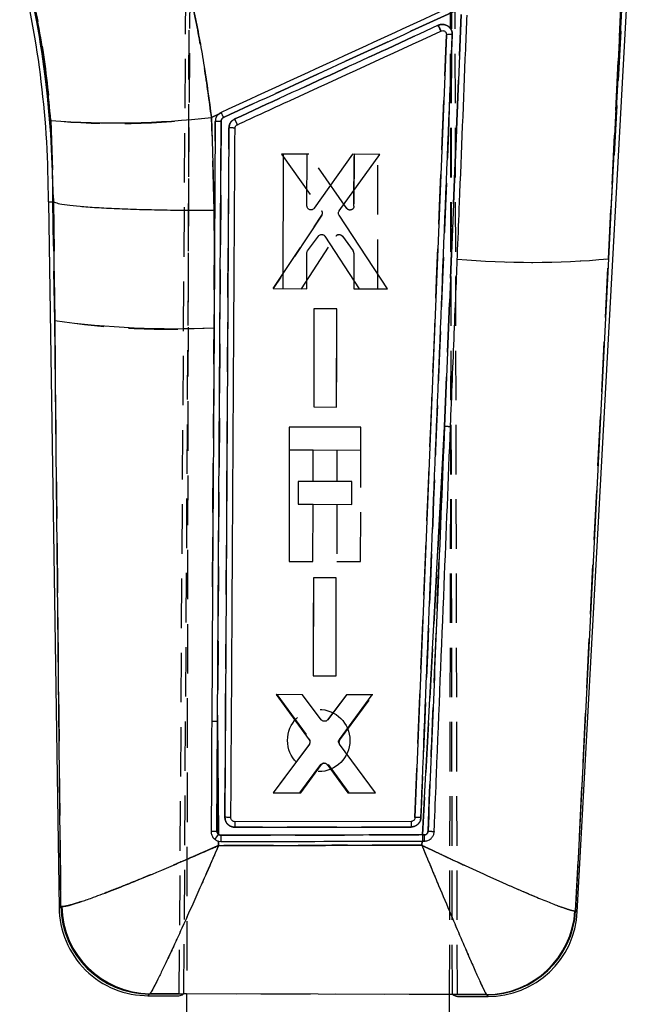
# Model space of a CAD drawing. Extents: x 11 to 368, y 17 to 293.
# Tile 14 of 24: x 75 to 91, y 245 to 270. Entities that reach past the tile are written whole.
import ezdxf

# ---------------------------------------------------------------- set-up
doc = ezdxf.new("R2010")
doc.units = 0
doc.linetypes.add('HIDDEN', pattern=[1.905, 1.27, -0.635])
doc.layers.get('0').update_dxf_attribs({"linetype": 'CONTINUOUS'})

msp = doc.modelspace()

# ---------------------------------------------------------------- linework, layer by layer
at = {"color": 7, "linetype": 'HIDDEN'}
for p, q in [((79.4045, 282.3448), (79.1603, 245.0259)), ((79.2877, 245.0257), (79.5203, 282.3781)), ((86.178, 245.0113), (86.1161, 278.148)), ((86.3054, 245.011), (86.2336, 277.8787)), ((79.4159, 271.6532), (79.3578, 245.0255)), ((86.1078, 245.0115), (86.1659, 271.6384)), ((90.603, 271.62), (90.1804, 263.8783)), ((90.1804, 263.8783), (90.5119, 270.5296)), ((85.9764, 259.5783), (86.3996, 270.1468)), ((86.038, 269.6293), (86.0266, 269.6265)), ((86.1757, 269.6292), (86.1185, 269.6307)), ((79.9958, 267.5055), (80.1748, 267.5879)), ((80.1739, 267.5869), (80.2411, 267.6328)), ((75.8729, 267.428), (75.9413, 265.3421)), ((80.0679, 265.1241), (79.9958, 267.5055)), ((80.0225, 255.4637), (80.0938, 267.404)), ((80.2427, 267.4121), (80.1525, 252.0088)), ((80.3408, 249.5493), (80.4447, 267.2378)), ((81.7903, 266.5631), (82.8248, 265.1105)), ((82.4928, 266.5617), (81.7903, 266.5631)), ((83.4679, 265.1721), (82.4928, 266.5617)), ((83.656, 266.5594), (83.6528, 265.2305)), ((83.6528, 265.2305), (83.656, 266.5594)), ((84.2691, 266.5582), (83.656, 266.5594)), ((84.2609, 263.1076), (84.2691, 266.5582)), ((75.972, 262.2951), (75.9255, 265.342)), ((75.9417, 265.342), (75.972, 262.2951)), ((80.0742, 264.0759), (80.0679, 265.1241)), ((82.8267, 264.9956), (81.5775, 263.113)), ((81.5775, 263.113), (82.8267, 264.9956)), ((82.3058, 263.1115), (83.1871, 264.4558)), ((83.355, 264.46), (83.6306, 264.0801)), ((83.6499, 264.0204), (83.6478, 263.1089)), ((89.3414, 247.1513), (90.1804, 263.8783)), ((81.5775, 263.113), (82.3058, 263.1115)), ((83.6478, 263.1089), (84.2609, 263.1076)), ((82.6249, 262.595), (82.6189, 260.0774)), ((83.2124, 262.5938), (82.6249, 262.595)), ((83.2065, 260.0762), (83.2124, 262.5938)), ((75.972, 262.2951), (76.1279, 247.26)), ((82.6189, 260.0774), (83.2065, 260.0762)), ((85.9764, 259.5783), (85.4073, 249.0971)), ((81.9917, 258.9745), (82.6045, 258.9732)), ((83.2162, 258.9718), (83.2144, 258.1671)), ((83.8231, 256.1092), (83.8293, 258.9705)), ((82.2199, 258.1692), (82.2186, 257.5817)), ((82.6029, 258.1684), (82.2199, 258.1692)), ((82.2186, 257.5817), (82.6016, 257.5808)), ((83.2131, 257.5795), (83.2099, 256.1105)), ((83.2099, 256.1105), (83.8231, 256.1092)), ((82.6098, 255.695), (82.6038, 253.1774)), ((83.1974, 255.6938), (82.6098, 255.695)), ((83.1914, 253.1763), (83.1974, 255.6938)), ((82.6038, 253.1774), (83.1914, 253.1763)), ((81.6708, 252.6968), (82.5116, 251.5493)), ((82.3349, 252.6955), (81.6708, 252.6968)), ((82.8144, 252.0511), (82.3349, 252.6955)), ((83.4596, 252.6933), (82.9774, 252.0511)), ((83.2869, 251.5347), (84.1368, 252.6919)), ((84.1368, 252.6919), (83.4596, 252.6933)), ((80.1525, 252.0088), (80.137, 249.1927)), ((80.174, 249.1126), (80.1525, 252.0088)), ((82.5109, 251.4286), (81.5752, 250.1795)), ((84.2074, 250.1742), (83.2872, 251.414)), ((82.2907, 250.1781), (82.8217, 250.9012)), ((82.9861, 250.9012), (83.5177, 250.1756)), ((81.5752, 250.1795), (82.2907, 250.1781)), ((83.5177, 250.1756), (84.2074, 250.1742)), ((85.4073, 249.0971), (85.4555, 249.0973)), ((80.1762, 248.8257), (80.1754, 248.937)), ((85.3985, 248.9367), (85.3928, 248.8334)), ((85.4582, 248.9368), (85.4081, 248.9367)), ((76.1517, 247.2575), (76.1279, 247.26)), ((89.3414, 247.1513), (89.3244, 247.1503)), ((89.3811, 247.1124), (89.3414, 247.1513)), ((78.4033, 245.0143), (78.4136, 245.0214)), ((78.4136, 245.0214), (79.281, 245.0193)), ((79.3578, 245.0255), (86.1078, 245.0115)), ((86.1866, 245.0026), (87.052, 245.0005)), ((87.052, 245.0005), (87.0592, 244.995))]:
    msp.add_line(p, q, dxfattribs=at)
at = {"color": 7, "linetype": 'CONTINUOUS'}
for p, q in [((89.3811, 247.1124), (90.7188, 271.6147)), ((90.1804, 263.8783), (90.603, 271.62)), ((90.5119, 270.5296), (90.1804, 263.8783)), ((86.3996, 270.1468), (85.9764, 259.5783)), ((86.0266, 269.6268), (85.2182, 249.5411)), ((80.1748, 267.5879), (79.9958, 267.5055)), ((75.9413, 265.3421), (75.8729, 267.428)), ((79.9958, 267.5055), (80.0679, 265.1241)), ((80.0938, 267.404), (80.0742, 264.0759)), ((80.1525, 252.0088), (80.2427, 267.4121)), ((80.4447, 267.2378), (80.3408, 249.5493)), ((81.835, 266.5635), (81.8281, 263.1129)), ((82.4481, 266.5621), (81.835, 266.5635)), ((82.4455, 265.2331), (82.4481, 266.5621)), ((83.6113, 266.5593), (82.6301, 265.174)), ((83.273, 265.1095), (84.3138, 266.5576)), ((84.3138, 266.5576), (83.6113, 266.5593)), ((75.8096, 265.3413), (76.0864, 247.2211)), ((75.81, 265.3413), (75.9255, 265.342)), ((75.9255, 265.342), (75.9413, 265.3421)), ((75.9255, 265.342), (75.972, 262.2951)), ((75.9417, 265.342), (75.9413, 265.3421)), ((75.972, 262.2951), (75.9417, 265.342)), ((80.0679, 265.1241), (80.0742, 264.0759)), ((84.5115, 263.1066), (83.2706, 264.9946)), ((82.4627, 264.0827), (82.74, 264.4613)), ((82.9078, 264.4564), (83.7833, 263.1083)), ((80.0742, 264.0759), (80.0625, 262.1109)), ((82.4413, 263.1115), (82.4431, 264.0231)), ((90.1804, 263.8783), (89.3414, 247.1513)), ((81.8281, 263.1129), (82.4413, 263.1115)), ((83.7833, 263.1083), (84.5115, 263.1066)), ((82.6244, 262.5951), (82.6194, 260.0775)), ((83.2119, 262.5937), (82.6244, 262.5951)), ((83.2069, 260.0761), (83.2119, 262.5937)), ((76.1279, 247.26), (75.972, 262.2951)), ((80.0625, 262.1109), (80.0225, 255.4637)), ((82.6194, 260.0775), (83.2069, 260.0761)), ((81.993, 259.5621), (81.9855, 256.1132)), ((83.8306, 259.5581), (81.993, 259.5621)), ((83.8293, 258.9705), (83.8306, 259.5581)), ((85.4073, 249.0971), (85.9764, 259.5783)), ((82.6031, 258.1684), (82.6048, 258.9732)), ((82.6048, 258.9732), (83.8293, 258.9705)), ((83.5976, 258.1662), (82.6031, 258.1684)), ((83.5963, 257.5786), (83.5976, 258.1662)), ((82.5986, 256.1118), (82.6018, 257.5808)), ((82.6018, 257.5808), (83.5963, 257.5786)), ((81.9855, 256.1132), (82.5986, 256.1118)), ((82.6094, 255.6951), (82.6043, 253.1775)), ((83.1969, 255.6937), (82.6094, 255.6951)), ((83.1919, 253.1762), (83.1969, 255.6937)), ((80.0225, 255.4637), (80.0014, 252.0007)), ((82.6043, 253.1775), (83.1919, 253.1762)), ((82.334, 252.6957), (81.6569, 252.6973)), ((81.6569, 252.6973), (82.5017, 251.5364)), ((82.8135, 252.0515), (82.334, 252.6957)), ((83.4587, 252.6931), (82.9764, 252.0507)), ((83.2771, 251.5476), (84.1229, 252.6915)), ((84.1229, 252.6915), (83.4587, 252.6931)), ((80.137, 249.1927), (80.1525, 252.0088)), ((80.1525, 252.0088), (80.174, 249.1126)), ((82.5008, 251.4158), (81.5752, 250.18)), ((84.2074, 250.1738), (83.2772, 251.4269)), ((82.265, 250.1783), (82.7997, 250.9016)), ((82.9641, 250.9009), (83.492, 250.1754)), ((81.5752, 250.18), (82.265, 250.1783)), ((83.492, 250.1754), (84.2074, 250.1738)), ((80.4943, 249.5284), (80.4937, 249.5394)), ((85.1168, 249.4436), (80.5956, 249.4369)), ((85.4558, 249.0973), (85.4073, 249.0971)), ((80.1754, 248.937), (80.1762, 248.8257)), ((80.1754, 248.937), (80.2382, 248.9291)), ((85.3928, 248.8334), (85.3985, 248.9367)), ((85.3985, 248.9367), (85.4081, 248.9367)), ((85.4081, 248.9367), (85.4582, 248.9368)), ((76.1279, 247.26), (76.1517, 247.2575)), ((89.3244, 247.1503), (89.3414, 247.1513)), ((78.3649, 244.9722), (79.1599, 244.9705)), ((78.4136, 245.0214), (78.4033, 245.0143)), ((79.1602, 245.0196), (78.4136, 245.0214)), ((79.1599, 244.9727), (79.1599, 244.9705)), ((79.1603, 245.0259), (79.1602, 245.0196)), ((79.1603, 245.0259), (86.3054, 245.011)), ((79.281, 245.0193), (79.2877, 245.0257)), ((79.2877, 245.0257), (79.3578, 245.0255)), ((79.3578, 245.0255), (79.3551, 243.7684)), ((86.1068, 244.5496), (86.1078, 245.0115)), ((86.1078, 245.0115), (86.178, 245.0113)), ((86.178, 245.0113), (86.1866, 245.0026)), ((86.3054, 245.0023), (86.3054, 245.011)), ((87.052, 245.0005), (86.3054, 245.0023)), ((86.3055, 244.9549), (86.3055, 244.9561)), ((86.3055, 244.9549), (87.0958, 244.9532)), ((87.0592, 244.995), (87.052, 245.0005))]:
    msp.add_line(p, q, dxfattribs=at)
at = {"color": 8, "linetype": 'CONTINUOUS'}
msp.add_line((89.3414, 247.1513), (89.3811, 247.1124), dxfattribs=at)
at = {"color": 7, "linetype": 'CONTINUOUS', "flags": 128}
msp.add_lwpolyline([(80.0014, 252.0007), (79.9996, 251.7057), (79.9921, 250.49), (79.984, 249.1845)], dxfattribs=at)
at = {"color": 8, "linetype": 'CONTINUOUS', "flags": 128}
for points in [[(76.0864, 247.2211), (76.091, 247.2254), (76.1279, 247.26)], [(78.4033, 245.0143), (78.3691, 244.9769), (78.3649, 244.9722)], [(87.0958, 244.9532), (87.0917, 244.9578), (87.0592, 244.995)]]:
    msp.add_lwpolyline(points, dxfattribs=at)
at = {"color": 7, "linetype": 'HIDDEN', "flags": 128}
for points in [[(76.1279, 247.26), (76.091, 247.2254), (76.0864, 247.2211)], [(78.3649, 244.9722), (78.3691, 244.9769), (78.4033, 245.0143)], [(87.0592, 244.995), (87.0917, 244.9578), (87.0958, 244.9532)]]:
    msp.add_lwpolyline(points, dxfattribs=at)
at = {"color": 7, "linetype": 'HIDDEN'}
msp.add_circle((82.747, 251.5209), 0.8, dxfattribs=at)
at = {"color": 7, "linetype": 'CONTINUOUS'}
for centre, radius, start, end in [((50.5678, 265.3953), 25.2419, 359.87795, 13.87506), ((50.5678, 265.3953), 25.3578, 359.87965, 13.87506), ((77.5245, 289.2561), 21.8905, 265.67289, 276.48204), ((72.4159, 263.6402), 9.0273, 24.05294, 25.07884), ((80.4788, 266.5468), 0.6919, 79.88876, 92.82347), ((88.1977, 285.4173), 21.6301, 264.97593, 275.25915), ((79.0135, 284.3181), 22.232, 262.13694, 272.70459), ((85.9823, 258.8026), 0.7757, 79.00107, 90.43616), ((80.1118, 251.3586), 0.6515, 86.41031, 99.75432), ((89.1282, 249.3408), 8.5331, 179.3543, 180.31539), ((95.8744, 249.4012), 10.7577, 179.77447, 180.54025), ((81.0225, 248.3873), 1.1162, 139.47736, 147.64289), ((91.2031, 249.0062), 10.9651, 179.56114, 180.40309), ((99.2938, 249.0786), 13.8865, 179.92379, 180.58575), ((88.4947, 249.0628), 3.0391, 179.35014, 182.37704), ((78.3699, 247.2559), 2.2837, 180.29678, 270.41107), ((78.4155, 247.3022), 2.288, 181.0566, 269.69354), ((78.4428, 247.313), 2.2918, 181.38803, 269.26881), ((87.0378, 247.2915), 2.291, 270.35632, 356.46653), ((87.0573, 247.2829), 2.2879, 270.04727, 356.70286), ((87.1007, 247.2369), 2.2838, 269.29758, 357.41424)]:
    msp.add_arc(centre, radius, start, end, dxfattribs=at)
at = {"color": 7, "linetype": 'HIDDEN'}
for centre, radius, start, end in [((50.5678, 265.3953), 25.3578, 359.87965, 13.87506), ((77.5829, 286.1541), 18.804, 264.78245, 277.37248), ((72.1702, 263.5476), 9.2895, 23.95693, 24.95388), ((80.4785, 266.5417), 0.697, 79.93492, 92.77458), ((82.7398, 265.0516), 0.1034, 327.18275, 34.71352), ((83.2728, 264.3988), 0.1029, 107.27084, 146.36166), ((83.5487, 264.0207), 0.1012, 359.86173, 35.97026), ((88.1977, 285.4173), 21.6301, 264.97593, 275.25915), ((78.8714, 281.1643), 19.0906, 261.26435, 273.57718), ((85.9823, 258.8026), 0.7757, 79.00107, 90.43616), ((80.1118, 251.3586), 0.6515, 86.41031, 99.75432), ((82.4295, 251.4894), 0.1016, 323.21794, 36.13846), ((83.369, 251.4746), 0.1017, 143.7911, 216.4964), ((82.9042, 250.8398), 0.1029, 100.66935, 143.36515), ((88.3706, 249.2873), 7.7764, 178.89745, 179.95209), ((95.0506, 249.3492), 9.9343, 179.45547, 180.28474), ((81.0225, 248.3873), 1.1162, 139.47736, 147.64289), ((92.1379, 249.0688), 11.9006, 179.89657, 180.67236), ((99.2938, 249.0786), 13.8865, 179.92379, 180.58575), ((88.5349, 249.0684), 3.0795, 179.46309, 182.45025), ((78.4155, 247.3022), 2.288, 181.0566, 269.69354), ((78.4428, 247.313), 2.2918, 181.38803, 269.26881), ((87.0378, 247.2915), 2.291, 270.35632, 356.46653), ((87.0573, 247.2829), 2.2879, 270.04727, 356.70286)]:
    msp.add_arc(centre, radius, start, end, dxfattribs=at)
at = {"color": 7, "linetype": 'CONTINUOUS'}
for centre, major_axis, start_param, end_param in [((79.3588, 275.4201), (0.1996, 30.4496), 3.1419085, 3.1986739), ((86.2394, 275.4051), (-0.0668, 30.4502), 3.0854573, 3.1412768)]:
    msp.add_ellipse(centre, major_axis=major_axis, ratio=0.0699281, start_param=start_param, end_param=end_param, dxfattribs=at)
for points, knots in [([(78.9704, 272.6346), (79.0808, 272.2181), (79.3014, 271.3852), (79.5786, 270.1077), (79.8173, 268.8137), (79.9363, 267.9416), (79.9958, 267.5055)], [0, 0, 0, 0, 0.2480993, 0.4962017, 0.7480985, 1, 1, 1, 1]), ([(75.8729, 267.428), (75.8127, 268.0595), (75.6911, 269.3355), (75.4094, 270.5771), (75.2672, 271.2042)], [0, 0, 0, 0, 0.4949649, 1, 1, 1, 1]), ([(86.1952, 270.373), (85.2028, 269.9163), (83.2181, 269.0029), (81.2334, 268.0895), (80.2411, 267.6328)], [0, 0, 0, 0, 0.5000002, 1, 1, 1, 1]), ([(80.3021, 267.5041), (81.2844, 267.956), (83.2688, 268.8689), (85.2531, 269.7818), (86.2551, 270.2429)], [0, 0, 0, 0, 0.4950143, 1, 1, 1, 1]), ([(86.3035, 263.8703), (86.3066, 263.9488), (86.3261, 264.4323), (86.3981, 266.2261), (86.4788, 268.235), (86.543, 269.8389), (86.5548, 270.1327)], [0, 0, 0, 0, 0.0375993, 0.2316504, 0.8592937, 1, 1, 1, 1]), ([(85.8164, 269.8701), (84.9458, 269.4695), (83.2044, 268.6683), (81.4629, 267.8672), (80.5921, 267.4666)], [0, 0, 0, 0, 0.4999623, 1, 1, 1, 1]), ([(86.1757, 269.6292), (86.1757, 269.6296), (86.1767, 269.6585), (86.1686, 269.7166), (86.1301, 269.7915), (86.0797, 269.8407), (86.0197, 269.8761), (85.9491, 269.8959), (85.8739, 269.8921), (85.8318, 269.876), (85.8164, 269.8701)], [0, 0, 0, 0, 0.0024626, 0.1685097, 0.3345444, 0.4845966, 0.5724829, 0.738421, 0.9043495, 1, 1, 1, 1]), ([(85.8164, 269.8701), (85.8188, 269.8648), (85.8247, 269.8518), (85.8376, 269.8235), (85.8541, 269.7869), (85.87, 269.7517), (85.88, 269.7292), (85.8817, 269.7251), (85.8825, 269.7233)], [0, 0, 0, 0, 0.0737183, 0.1792998, 0.3941157, 0.6089048, 0.8237058, 1, 1, 1, 1]), ([(80.6593, 267.3196), (80.741, 267.3572), (81.1915, 267.5645), (82.9325, 268.3657), (84.5919, 269.1294), (85.8825, 269.7233)], [0, 0, 0, 0, 0.0469036, 0.2587395, 1, 1, 1, 1]), ([(85.3697, 249.5431), (85.5043, 252.888), (85.7737, 259.5832), (86.0416, 266.2787), (86.1757, 269.6292)], [0, 0, 0, 0, 0.4995936, 1, 1, 1, 1]), ([(85.8825, 269.7233), (85.8927, 269.7268), (85.9145, 269.7342), (85.9497, 269.7311), (85.982, 269.7167), (86.0077, 269.6932), (86.0169, 269.6726), (86.0214, 269.6625)], [0, 0, 0, 0, 0.1894751, 0.4026069, 0.6048304, 0.8072103, 1, 1, 1, 1]), ([(86.0214, 269.6625), (86.0216, 269.6618), (86.0254, 269.6504), (86.026, 269.6382), (86.0266, 269.6268)], [0, 0, 0, 0, 0.060905, 1, 1, 1, 1]), ([(86.1757, 269.6292), (86.1561, 269.6298), (86.1169, 269.631), (86.0678, 269.631), (86.0334, 269.6295), (86.0289, 269.6275), (86.0266, 269.6265)], [0, 0, 0, 0, 0.2499944, 0.4999982, 0.7500005, 1, 1, 1, 1]), ([(80.1748, 267.5879), (80.1579, 267.5691), (80.1218, 267.5288), (80.0976, 267.4621), (80.0948, 267.4188), (80.0938, 267.404)], [0, 0, 0, 0, 0.36737139, 0.78412597, 1, 1, 1, 1]), ([(80.2411, 267.6328), (80.2183, 267.6199), (80.1949, 267.6066), (80.1753, 267.5885), (80.1748, 267.5879)], [0, 0, 0, 0, 0.9724886, 1, 1, 1, 1]), ([(80.2411, 267.6328), (80.2419, 267.6313), (80.2434, 267.6284), (80.2547, 267.6047), (80.2712, 267.5697), (80.2858, 267.5385), (80.2962, 267.5163), (80.2996, 267.5091), (80.3019, 267.504)], [0, 0, 0, 0, 0.22382191, 0.44764755, 0.67147424, 0.89529621, 0.92555985, 1, 1, 1, 1]), ([(80.0938, 267.4044), (80.0955, 267.4054), (80.0989, 267.4075), (80.1252, 267.41), (80.1638, 267.4117), (80.2, 267.4122), (80.2266, 267.4122), (80.2367, 267.4122), (80.2427, 267.4121)], [0, 0, 0, 0, 0.2178528, 0.4357082, 0.6535633, 0.8714199, 0.9234695, 1, 1, 1, 1]), ([(80.2427, 267.4121), (80.2434, 267.4203), (80.2451, 267.44), (80.2587, 267.469), (80.2796, 267.4917), (80.2959, 267.5007), (80.3021, 267.5041)], [0, 0, 0, 0, 0.2129383, 0.5149754, 0.8170091, 1, 1, 1, 1]), ([(80.5921, 267.4666), (80.5807, 267.4607), (80.544, 267.4416), (80.4928, 267.3922), (80.4524, 267.3178), (80.4472, 267.2636), (80.4447, 267.2378)], [0, 0, 0, 0, 0.13463817, 0.43255745, 0.73058909, 1, 1, 1, 1]), ([(80.6003, 267.2279), (80.6014, 267.239), (80.6037, 267.2618), (80.6213, 267.2921), (80.6419, 267.3107), (80.6557, 267.3177), (80.6593, 267.3196)], [0, 0, 0, 0, 0.28945899, 0.59478352, 0.89281569, 1, 1, 1, 1]), ([(80.4937, 249.5394), (80.4941, 249.6053), (80.497, 250.0765), (80.51, 252.1686), (80.5457, 257.9989), (80.5778, 263.4239), (80.6003, 267.2279)], [0, 0, 0, 0, 0.0111742, 0.0799075, 0.3548404, 1, 1, 1, 1]), ([(75.9417, 265.342), (75.9731, 265.3283), (76.0359, 265.301), (76.2713, 265.262), (76.6059, 265.2261), (77.0368, 265.1943), (77.5524, 265.1675), (78.1359, 265.1464), (78.773, 265.1318), (79.4003, 265.1245), (79.8365, 265.1235), (80.044, 265.1241), (80.0679, 265.1241)], [0, 0, 0, 0, 0.112227, 0.2244541, 0.3366811, 0.448908, 0.5611371, 0.6733664, 0.7855994, 0.8978326, 0.9882279, 1, 1, 1, 1]), ([(82.522, 265.1344), (82.5111, 265.1383), (82.4895, 265.1462), (82.4646, 265.1708), (82.4484, 265.2007), (82.4464, 265.2226), (82.4455, 265.2331)], [0, 0, 0, 0, 0.2550346, 0.5100387, 0.7655838, 1, 1, 1, 1]), ([(82.6301, 265.174), (82.6226, 265.1653), (82.6075, 265.148), (82.5757, 265.1334), (82.546, 265.1297), (82.5284, 265.1331), (82.522, 265.1344)], [0, 0, 0, 0, 0.2798527, 0.5597205, 0.8390093, 1, 1, 1, 1]), ([(83.2706, 264.9946), (83.2653, 265.0051), (83.2546, 265.026), (83.2531, 265.0616), (83.2607, 265.0901), (83.2699, 265.1047), (83.273, 265.1095)], [0, 0, 0, 0, 0.2866817, 0.5733624, 0.8599835, 1, 1, 1, 1]), ([(82.74, 264.4613), (82.748, 264.4699), (82.7641, 264.4872), (82.7974, 264.501), (82.8281, 264.5038), (82.8462, 264.4995), (82.8529, 264.4979)], [0, 0, 0, 0, 0.2790866, 0.5582067, 0.8367634, 1, 1, 1, 1]), ([(82.8529, 264.4979), (82.8637, 264.4934), (82.8856, 264.4844), (82.9004, 264.4658), (82.9078, 264.4564)], [0, 0, 0, 0, 0.4946127, 1, 1, 1, 1]), ([(82.4431, 264.0231), (82.4441, 264.0346), (82.446, 264.056), (82.4574, 264.0742), (82.4627, 264.0827)], [0, 0, 0, 0, 0.5355272, 1, 1, 1, 1]), ([(86.1303, 259.564), (86.1343, 259.6641), (86.1546, 260.1693), (86.2066, 261.4601), (86.2603, 262.7954), (86.2977, 263.7257), (86.3035, 263.8703)], [0, 0, 0, 0, 0.0697465, 0.351936, 0.8992645, 1, 1, 1, 1]), ([(85.9764, 259.5783), (85.9215, 258.2281), (85.7808, 254.7669), (85.6397, 251.3058), (85.5536, 249.1949)], [0, 0, 0, 0, 0.3900924, 1, 1, 1, 1]), ([(85.7112, 249.1802), (85.7145, 249.2628), (85.7343, 249.7505), (85.8195, 251.8582), (85.9559, 255.2369), (86.0757, 258.2106), (86.1303, 259.564)], [0, 0, 0, 0, 0.0238652, 0.1408872, 0.6089754, 1, 1, 1, 1]), ([(82.8818, 252.0116), (82.8705, 252.0143), (82.8479, 252.0196), (82.8257, 252.0365), (82.8159, 252.0484), (82.8135, 252.0515)], [0, 0, 0, 0, 0.4268048, 0.8536181, 1, 1, 1, 1]), ([(82.9764, 252.0507), (82.9684, 252.0423), (82.9523, 252.0254), (82.9184, 252.0109), (82.8942, 252.0114), (82.8818, 252.0116)], [0, 0, 0, 0, 0.32621489, 0.6524508, 1, 1, 1, 1]), ([(82.5017, 251.5364), (82.5075, 251.5264), (82.5191, 251.5065), (82.5227, 251.4716), (82.5163, 251.4401), (82.5055, 251.4231), (82.5008, 251.4158)], [0, 0, 0, 0, 0.2661584, 0.5323016, 0.7985634, 1, 1, 1, 1]), ([(83.2772, 251.4269), (83.2713, 251.4368), (83.2595, 251.4565), (83.2556, 251.4913), (83.2616, 251.523), (83.2724, 251.5401), (83.2771, 251.5476)], [0, 0, 0, 0, 0.2653561, 0.5307058, 0.7961586, 1, 1, 1, 1]), ([(82.7997, 250.9016), (82.8077, 250.9102), (82.8237, 250.9274), (82.8567, 250.9412), (82.8834, 250.9435), (82.8978, 250.9413), (82.9008, 250.9409)], [0, 0, 0, 0, 0.3068986, 0.6138099, 0.9204136, 1, 1, 1, 1]), ([(82.9008, 250.9409), (82.9119, 250.9376), (82.9342, 250.931), (82.9541, 250.9138), (82.9626, 250.9028), (82.9641, 250.9009)], [0, 0, 0, 0, 0.452122, 0.9042431, 1, 1, 1, 1]), ([(80.4937, 249.5394), (80.4914, 249.5406), (80.4866, 249.543), (80.4514, 249.5462), (80.4008, 249.5486), (80.3608, 249.5491), (80.3408, 249.5493)], [0, 0, 0, 0, 0.2469271, 0.497949, 0.7489738, 1, 1, 1, 1]), ([(80.3408, 249.5493), (80.3423, 249.5279), (80.3458, 249.4779), (80.3795, 249.4047), (80.4388, 249.3417), (80.5141, 249.3012), (80.569, 249.2962), (80.5952, 249.2938)], [0, 0, 0, 0, 0.16107241, 0.37533512, 0.5895323, 0.80367702, 1, 1, 1, 1]), ([(80.5956, 249.4369), (80.5841, 249.4381), (80.561, 249.4405), (80.5304, 249.4583), (80.5073, 249.4844), (80.4969, 249.5096), (80.4948, 249.5247), (80.4943, 249.5284)], [0, 0, 0, 0, 0.2312717, 0.4625608, 0.6936238, 0.9242736, 1, 1, 1, 1]), ([(85.2182, 249.5411), (85.2166, 249.5297), (85.2133, 249.507), (85.1945, 249.4773), (85.1677, 249.4553), (85.14, 249.4449), (85.1227, 249.4439), (85.1168, 249.4436)], [0, 0, 0, 0, 0.2210769, 0.4421588, 0.6634288, 0.8850211, 1, 1, 1, 1]), ([(85.1172, 249.2998), (85.143, 249.3023), (85.1974, 249.3074), (85.2722, 249.3478), (85.3314, 249.4107), (85.3632, 249.4801), (85.3679, 249.5258), (85.3697, 249.5431)], [0, 0, 0, 0, 0.2003681, 0.4217081, 0.6430769, 0.8645076, 1, 1, 1, 1]), ([(85.3697, 249.5431), (85.3499, 249.5438), (85.3102, 249.5452), (85.2601, 249.5453), (85.2251, 249.544), (85.2205, 249.542), (85.2182, 249.541)], [0, 0, 0, 0, 0.2499981, 0.4999969, 0.7500012, 1, 1, 1, 1]), ([(79.984, 249.1845), (79.9859, 249.1855), (79.9897, 249.1874), (80.0153, 249.19), (80.0535, 249.1919), (80.0963, 249.1928), (80.1248, 249.1927), (80.137, 249.1927)], [0, 0, 0, 0, 0.2013899, 0.4189202, 0.6364494, 0.8452189, 1, 1, 1, 1]), ([(79.984, 249.1845), (79.9874, 249.1528), (79.9937, 249.0926), (80.0346, 249.0252), (80.0677, 248.9954), (80.0796, 248.9847)], [0, 0, 0, 0, 0.4152333, 0.7891987, 1, 1, 1, 1]), ([(80.174, 249.1126), (80.1661, 249.1206), (80.1501, 249.1368), (80.1387, 249.166), (80.1375, 249.185), (80.137, 249.1927)], [0, 0, 0, 0, 0.3709757, 0.7459489, 1, 1, 1, 1]), ([(80.2382, 249.0902), (80.2265, 249.0912), (80.2032, 249.0932), (80.1837, 249.1061), (80.174, 249.1126)], [0, 0, 0, 0, 0.50226981, 1, 1, 1, 1]), ([(85.4073, 249.0971), (85.3058, 249.097), (84.7983, 249.0963), (83.0753, 249.094), (81.4538, 249.0918), (80.2382, 249.0902)], [0, 0, 0, 0, 0.05890729, 0.2945369, 1, 1, 1, 1]), ([(80.5952, 249.2938), (80.6967, 249.2939), (81.2042, 249.2946), (82.7115, 249.2966), (84.1173, 249.2985), (85.1172, 249.2998)], [0, 0, 0, 0, 0.0673376, 0.3366882, 1, 1, 1, 1]), ([(85.5536, 249.1949), (85.553, 249.189), (85.5514, 249.1718), (85.5404, 249.1447), (85.5183, 249.1187), (85.4889, 249.1009), (85.4667, 249.0985), (85.4558, 249.0973)], [0, 0, 0, 0, 0.1170787, 0.3412766, 0.5636748, 0.7836491, 1, 1, 1, 1]), ([(85.4582, 248.9368), (85.4883, 248.94), (85.5513, 248.9468), (85.631, 248.9981), (85.6862, 249.0701), (85.7077, 249.1341), (85.7105, 249.1713), (85.7112, 249.1802)], [0, 0, 0, 0, 0.233021, 0.4882857, 0.7093406, 0.9303506, 1, 1, 1, 1]), ([(85.5536, 249.1949), (85.5638, 249.1944), (85.5842, 249.1935), (85.614, 249.1918), (85.6415, 249.1899), (85.6657, 249.1878), (85.6856, 249.1857), (85.7003, 249.1836), (85.7087, 249.1817), (85.7105, 249.1807), (85.7112, 249.1802)], [0, 0, 0, 0, 0.1300832, 0.2601628, 0.3902461, 0.52032596, 0.65040302, 0.78048588, 0.91056456, 1, 1, 1, 1]), ([(80.0796, 248.9847), (80.1007, 248.9703), (80.1307, 248.9499), (80.1652, 248.94), (80.1754, 248.937)], [0, 0, 0, 0, 0.7060439, 1, 1, 1, 1]), ([(80.1762, 248.8257), (81.0364, 248.8271), (82.7752, 248.8301), (84.5141, 248.8323), (85.3928, 248.8334)], [0, 0, 0, 0, 0.4946648, 1, 1, 1, 1]), ([(80.2382, 248.9291), (80.3294, 248.9292), (80.8265, 248.93), (82.5466, 248.9325), (84.1756, 248.9349), (85.3985, 248.9367)], [0, 0, 0, 0, 0.0529959, 0.2890259, 1, 1, 1, 1]), ([(85.3928, 248.8334), (85.3956, 248.832), (85.3988, 248.8305), (85.4041, 248.828), (85.4103, 248.825), (85.4219, 248.8195), (85.4417, 248.81), (85.4748, 248.7942), (85.5305, 248.7677), (85.6242, 248.7232), (85.7823, 248.6483), (86.0523, 248.5212), (86.5309, 248.2981), (87.1361, 248.0216), (87.7697, 247.7405), (88.2731, 247.5248), (88.6693, 247.363), (88.9547, 247.2538), (89.1575, 247.1848), (89.2739, 247.1533), (89.3105, 247.1511), (89.3244, 247.1503)], [0, 0, 0, 0, 0.0014899, 0.0017408, 0.0028456, 0.0047766, 0.0080178, 0.0134595, 0.0225978, 0.037958, 0.0638408, 0.1077711, 0.1839428, 0.3255817, 0.4500052, 0.5743782, 0.6747847, 0.7751647, 0.8613565, 0.9475374, 1, 1, 1, 1]), ([(85.3928, 248.8334), (85.394, 248.8305), (85.3954, 248.8272), (85.3976, 248.8218), (85.4002, 248.8155), (85.4052, 248.8036), (85.4135, 248.7834), (85.4276, 248.7495), (85.4512, 248.6926), (85.4909, 248.597), (85.5578, 248.4358), (85.6722, 248.1614), (85.8747, 247.6772), (86.1306, 247.0704), (86.3983, 246.4431), (86.6108, 245.9522), (86.7777, 245.5736), (86.8978, 245.3079), (86.9828, 245.1275), (87.0313, 245.0318), (87.0463, 245.0091), (87.052, 245.0005)], [0, 0, 0, 0, 0.0014899, 0.0017409, 0.002847, 0.0047788, 0.008021, 0.0134643, 0.0226047, 0.0379678, 0.063854, 0.1077881, 0.1839616, 0.3255819, 0.4500057, 0.5743789, 0.6747858, 0.7751663, 0.8613577, 0.9475382, 1, 1, 1, 1]), ([(76.1517, 247.2575), (76.1825, 247.2595), (76.244, 247.2635), (76.4287, 247.313), (76.6696, 247.3903), (76.9996, 247.5067), (77.444, 247.6747), (78.1023, 247.9365), (78.7942, 248.2245), (79.3584, 248.4668), (79.663, 248.5993), (79.839, 248.6765), (79.9766, 248.7372), (80.0578, 248.7731), (80.106, 248.7945), (80.1345, 248.8072), (80.1515, 248.8147), (80.1609, 248.8189), (80.1657, 248.821), (80.1702, 248.823), (80.1734, 248.8244), (80.1762, 248.8257)], [0, 0, 0, 0, 0.0927116, 0.1854362, 0.2719193, 0.3584175, 0.4797986, 0.6012333, 0.7821095, 0.8737667, 0.9076496, 0.9454253, 0.9676587, 0.9808157, 0.9886163, 0.9932443, 0.9959906, 0.9976206, 0.9982777, 0.998509, 1, 1, 1, 1]), ([(80.1762, 248.8257), (80.175, 248.8229), (80.1736, 248.8196), (80.1716, 248.8151), (80.1695, 248.8104), (80.1654, 248.8009), (80.158, 248.7839), (80.1456, 248.7553), (80.1246, 248.7071), (80.0891, 248.6258), (80.0292, 248.4885), (79.9524, 248.3132), (79.8195, 248.0108), (79.5732, 247.4542), (79.2708, 246.7811), (78.9828, 246.1534), (78.7879, 245.7387), (78.643, 245.4395), (78.5369, 245.229), (78.4551, 245.0776), (78.4274, 245.0401), (78.4136, 245.0214)], [0, 0, 0, 0, 0.0014913, 0.0017224, 0.00238, 0.0040103, 0.0067568, 0.011385, 0.0191861, 0.0323433, 0.0545765, 0.0923508, 0.126247, 0.2179084, 0.3987666, 0.5202012, 0.6415822, 0.7280807, 0.814564, 0.9072886, 1, 1, 1, 1])]:
    msp.add_open_spline(points, degree=3, knots=knots, dxfattribs=at)
at = {"color": 7, "linetype": 'HIDDEN'}
for points, knots in [([(79.9958, 267.5055), (79.9373, 267.935), (79.8202, 268.7941), (79.5838, 270.0817), (79.3063, 271.3661), (79.0824, 272.2117), (78.9704, 272.6346)], [0, 0, 0, 0, 0.248127, 0.4962498, 0.7481265, 1, 1, 1, 1]), ([(75.2672, 271.2042), (75.4068, 270.5899), (75.689, 269.3486), (75.8112, 268.0726), (75.8729, 267.428)], [0, 0, 0, 0, 0.4948358, 1, 1, 1, 1]), ([(86.2551, 270.2429), (85.2531, 269.7818), (83.2688, 268.8689), (81.2844, 267.956), (80.3021, 267.5041)], [0, 0, 0, 0, 0.5049857, 1, 1, 1, 1]), ([(80.5924, 267.4667), (81.4631, 267.8673), (83.2045, 268.6684), (84.9458, 269.4695), (85.8164, 269.8701)], [0, 0, 0, 0, 0.5000106, 1, 1, 1, 1]), ([(85.8164, 269.8701), (85.8217, 269.8724), (85.8533, 269.8858), (85.9165, 269.8974), (85.9998, 269.885), (86.0592, 269.8547), (86.1099, 269.8129), (86.1516, 269.7573), (86.1747, 269.6875), (86.1754, 269.644), (86.1757, 269.6292)], [0, 0, 0, 0, 0.033717, 0.1996238, 0.3655974, 0.5156342, 0.5814009, 0.7474434, 0.9134759, 1, 1, 1, 1]), ([(85.8825, 269.7233), (85.8817, 269.7251), (85.88, 269.7292), (85.87, 269.7517), (85.8541, 269.7869), (85.8376, 269.8235), (85.8247, 269.8518), (85.8188, 269.8648), (85.8164, 269.8701)], [0, 0, 0, 0, 0.1762942, 0.3910952, 0.6058843, 0.8207002, 0.9262817, 1, 1, 1, 1]), ([(85.2182, 249.5411), (85.3532, 252.8859), (85.6235, 259.5809), (85.8922, 266.2762), (86.0266, 269.6265)], [0, 0, 0, 0, 0.4995956, 1, 1, 1, 1]), ([(86.1757, 269.6292), (86.0416, 266.2787), (85.7737, 259.5832), (85.5043, 252.888), (85.3697, 249.5431)], [0, 0, 0, 0, 0.5004064, 1, 1, 1, 1]), ([(80.3021, 267.5041), (80.2925, 267.4984), (80.2727, 267.4868), (80.2563, 267.4636), (80.2454, 267.4385), (80.2438, 267.4228), (80.2427, 267.4121)], [0, 0, 0, 0, 0.28955696, 0.5918413, 0.72159701, 1, 1, 1, 1]), ([(80.4447, 267.2378), (80.4454, 267.2507), (80.4476, 267.2919), (80.4714, 267.3589), (80.5224, 267.4266), (80.5699, 267.4538), (80.5924, 267.4667)], [0, 0, 0, 0, 0.1348211, 0.432357, 0.7298116, 1, 1, 1, 1]), ([(83.5759, 265.1321), (83.5646, 265.1304), (83.542, 265.127), (83.5084, 265.1365), (83.4833, 265.1528), (83.4721, 265.1669), (83.4679, 265.1721)], [0, 0, 0, 0, 0.27870792, 0.55739997, 0.83644277, 1, 1, 1, 1]), ([(83.6528, 265.2305), (83.6516, 265.219), (83.6493, 265.196), (83.6315, 265.1657), (83.6064, 265.1428), (83.5857, 265.1355), (83.5759, 265.1321)], [0, 0, 0, 0, 0.2565417, 0.5131146, 0.7691152, 1, 1, 1, 1]), ([(83.2422, 264.4971), (83.2538, 264.4993), (83.2769, 264.5037), (83.3118, 264.4953), (83.3383, 264.4794), (83.3505, 264.4652), (83.355, 264.46)], [0, 0, 0, 0, 0.2780212, 0.556024, 0.8343491, 1, 1, 1, 1]), ([(85.5536, 249.1949), (85.6087, 250.545), (85.7499, 254.006), (85.8906, 257.4672), (85.9764, 259.5783)], [0, 0, 0, 0, 0.3900923, 1, 1, 1, 1]), ([(80.5942, 249.2938), (80.5683, 249.2962), (80.5138, 249.3014), (80.4388, 249.3417), (80.3795, 249.4047), (80.3458, 249.4779), (80.3423, 249.5279), (80.3408, 249.5493)], [0, 0, 0, 0, 0.1942798, 0.4089689, 0.6237106, 0.8385181, 1, 1, 1, 1]), ([(85.3697, 249.5431), (85.3679, 249.5258), (85.3632, 249.4801), (85.3314, 249.4107), (85.2722, 249.3478), (85.1971, 249.3073), (85.1425, 249.3022), (85.1164, 249.2998)], [0, 0, 0, 0, 0.1352426, 0.356265, 0.5772256, 0.7981575, 1, 1, 1, 1]), ([(80.137, 249.1927), (80.1375, 249.185), (80.1387, 249.166), (80.1501, 249.1368), (80.1661, 249.1206), (80.174, 249.1126)], [0, 0, 0, 0, 0.2540511, 0.6290243, 1, 1, 1, 1]), ([(80.174, 249.1126), (80.1836, 249.1062), (80.2029, 249.0934), (80.2259, 249.0913), (80.2374, 249.0902)], [0, 0, 0, 0, 0.5004605, 1, 1, 1, 1]), ([(80.2374, 249.0902), (80.3389, 249.0904), (80.8464, 249.091), (82.5697, 249.0933), (84.1915, 249.0955), (85.4073, 249.0971)], [0, 0, 0, 0, 0.0588977, 0.2944884, 1, 1, 1, 1]), ([(85.1164, 249.2998), (85.0149, 249.2997), (84.5074, 249.299), (83, 249.297), (81.5941, 249.2951), (80.5942, 249.2938)], [0, 0, 0, 0, 0.0673331, 0.3366657, 1, 1, 1, 1]), ([(85.4555, 249.0973), (85.4613, 249.0976), (85.4782, 249.0987), (85.505, 249.1092), (85.5308, 249.1313), (85.5489, 249.1609), (85.552, 249.1835), (85.5536, 249.1949)], [0, 0, 0, 0, 0.1150367, 0.3330159, 0.5530843, 0.7757359, 1, 1, 1, 1]), ([(85.5536, 249.195), (85.5638, 249.1945), (85.5843, 249.1937), (85.614, 249.1919), (85.6415, 249.19), (85.6657, 249.1879), (85.6856, 249.1857), (85.7003, 249.1836), (85.7087, 249.1818), (85.7105, 249.1808), (85.7112, 249.1803)], [0, 0, 0, 0, 0.1300804, 0.2601652, 0.3902445, 0.5203206, 0.6504017, 0.7804829, 0.9105652, 1, 1, 1, 1]), ([(85.3928, 248.8334), (84.5141, 248.8323), (82.7752, 248.8301), (81.0364, 248.8271), (80.1762, 248.8257)], [0, 0, 0, 0, 0.5053352, 1, 1, 1, 1]), ([(85.3928, 248.8334), (85.394, 248.8305), (85.3954, 248.8272), (85.3976, 248.8218), (85.4002, 248.8155), (85.4052, 248.8036), (85.4135, 248.7834), (85.4276, 248.7495), (85.4512, 248.6926), (85.4909, 248.597), (85.5578, 248.4358), (85.6722, 248.1614), (85.8747, 247.6772), (86.1306, 247.0704), (86.3983, 246.4431), (86.6108, 245.9522), (86.7777, 245.5736), (86.8978, 245.3079), (86.9828, 245.1275), (87.0313, 245.0318), (87.0463, 245.0091), (87.052, 245.0005)], [0, 0, 0, 0, 0.0014899, 0.0017409, 0.002847, 0.0047788, 0.008021, 0.0134643, 0.0226047, 0.0379678, 0.063854, 0.1077881, 0.1839616, 0.3255819, 0.4500057, 0.5743789, 0.6747858, 0.7751663, 0.8613577, 0.9475382, 1, 1, 1, 1]), ([(85.3928, 248.8334), (85.3956, 248.832), (85.3988, 248.8305), (85.4041, 248.828), (85.4103, 248.825), (85.4219, 248.8195), (85.4417, 248.81), (85.4748, 248.7942), (85.5305, 248.7677), (85.6242, 248.7232), (85.7823, 248.6483), (86.0523, 248.5212), (86.5309, 248.2981), (87.1361, 248.0216), (87.7697, 247.7405), (88.2731, 247.5248), (88.6693, 247.363), (88.9547, 247.2538), (89.1575, 247.1848), (89.2739, 247.1533), (89.3105, 247.1511), (89.3244, 247.1503)], [0, 0, 0, 0, 0.0014899, 0.0017408, 0.0028456, 0.0047766, 0.0080178, 0.0134595, 0.0225978, 0.037958, 0.0638408, 0.1077711, 0.1839428, 0.3255817, 0.4500052, 0.5743782, 0.6747847, 0.7751647, 0.8613565, 0.9475374, 1, 1, 1, 1]), ([(80.1762, 248.8257), (80.1734, 248.8244), (80.1702, 248.823), (80.1657, 248.821), (80.1609, 248.8189), (80.1515, 248.8147), (80.1345, 248.8072), (80.106, 248.7945), (80.0578, 248.7731), (79.9766, 248.7372), (79.839, 248.6765), (79.663, 248.5993), (79.3584, 248.4668), (78.7942, 248.2245), (78.1023, 247.9365), (77.444, 247.6747), (76.9996, 247.5067), (76.6696, 247.3903), (76.4287, 247.313), (76.244, 247.2635), (76.1825, 247.2595), (76.1517, 247.2575)], [0, 0, 0, 0, 0.001491, 0.0017223, 0.0023794, 0.0040094, 0.0067557, 0.0113837, 0.0191843, 0.0323413, 0.0545747, 0.0923504, 0.1262333, 0.2178905, 0.3987667, 0.5202014, 0.6415825, 0.7280807, 0.8145638, 0.9072884, 1, 1, 1, 1]), ([(80.1762, 248.8257), (80.175, 248.8229), (80.1736, 248.8196), (80.1716, 248.8151), (80.1695, 248.8104), (80.1654, 248.8009), (80.158, 248.7839), (80.1456, 248.7553), (80.1246, 248.7071), (80.0891, 248.6258), (80.0292, 248.4885), (79.9524, 248.3132), (79.8195, 248.0108), (79.5732, 247.4542), (79.2708, 246.7811), (78.9828, 246.1534), (78.7879, 245.7387), (78.643, 245.4395), (78.5369, 245.229), (78.4551, 245.0776), (78.4274, 245.0401), (78.4136, 245.0214)], [0, 0, 0, 0, 0.0014913, 0.0017224, 0.00238, 0.0040103, 0.0067568, 0.011385, 0.0191861, 0.0323433, 0.0545765, 0.0923508, 0.126247, 0.2179084, 0.3987666, 0.5202012, 0.6415822, 0.7280807, 0.814564, 0.9072886, 1, 1, 1, 1])]:
    msp.add_open_spline(points, degree=3, knots=knots, dxfattribs=at)

doc.saveas('drawing.dxf')
